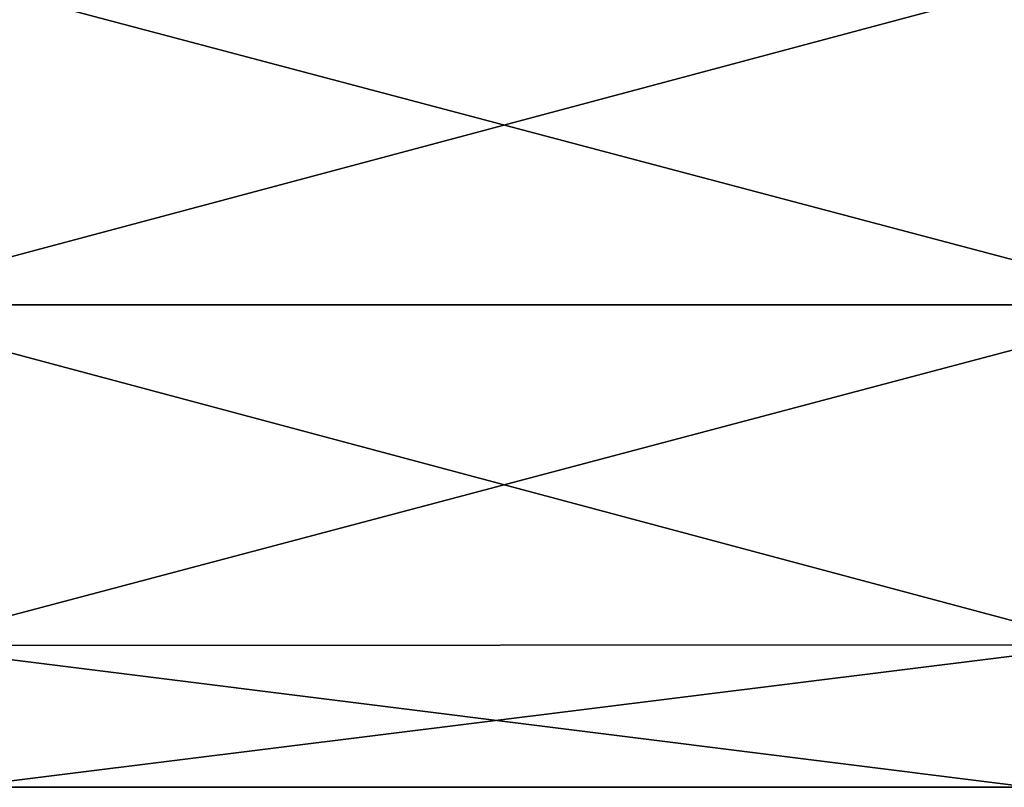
# Model space of a CAD drawing. Header units: millimetres. Extents: x -112 to 112, y -106 to 1587.
# Tile 106 of 158: x 20 to 39, y 908 to 923. Entities that reach past the tile are written whole.
import ezdxf

# ---------------------------------------------------------------- set-up
doc = ezdxf.new("R2010")
doc.units = ezdxf.units.MM
doc.header["$LTSCALE"] = 65.185185
doc.layers.add('219', color=7, linetype='CONTINUOUS')
doc.layers.add('220', color=7, linetype='CONTINUOUS')

msp = doc.modelspace()

# ---------------------------------------------------------------- linework, layer by layer
at = {"layer": '219', "linetype": 'CONTINUOUS'}
for points in [[(17.301, 923.729, 6.552), (16.021, 917.2, 9.25), (40.408, 923.719, 6.562), (17.301, 923.729, 6.552)], [(40.408, 923.719, 6.562), (16.021, 917.2, 9.25), (41.945, 917.2, 9.25), (40.408, 923.719, 6.562)], [(16.021, 917.2, 9.25), (17.301, 910.671, 6.552), (41.945, 917.2, 9.25), (16.021, 917.2, 9.25)], [(41.945, 917.2, 9.25), (17.301, 910.671, 6.552), (40.408, 910.681, 6.562), (41.945, 917.2, 9.25)], [(17.301, 910.671, 6.552), (18.5, 907.95), (40.408, 910.681, 6.562), (17.301, 910.671, 6.552)], [(40.408, 910.681, 6.562), (18.5, 907.95), (39, 907.95), (40.408, 910.681, 6.562)]]:
    msp.add_3dface(points, dxfattribs=at)
at = {"layer": '220', "linetype": 'CONTINUOUS'}
for points in [[(16.021, 917.2, -9.25), (17.301, 923.729, -6.552), (41.945, 917.2, -9.25), (16.021, 917.2, -9.25)], [(41.945, 917.2, -9.25), (17.301, 923.729, -6.552), (40.408, 923.719, -6.562), (41.945, 917.2, -9.25)], [(17.301, 910.671, -6.552), (16.021, 917.2, -9.25), (40.408, 910.681, -6.562), (17.301, 910.671, -6.552)], [(40.408, 910.681, -6.562), (16.021, 917.2, -9.25), (41.945, 917.2, -9.25), (40.408, 910.681, -6.562)], [(39, 907.95), (17.301, 910.671, -6.552), (40.408, 910.681, -6.562), (39, 907.95)], [(18.5, 907.95), (17.301, 910.671, -6.552), (39, 907.95), (18.5, 907.95)]]:
    msp.add_3dface(points, dxfattribs=at)

doc.saveas('drawing.dxf')
